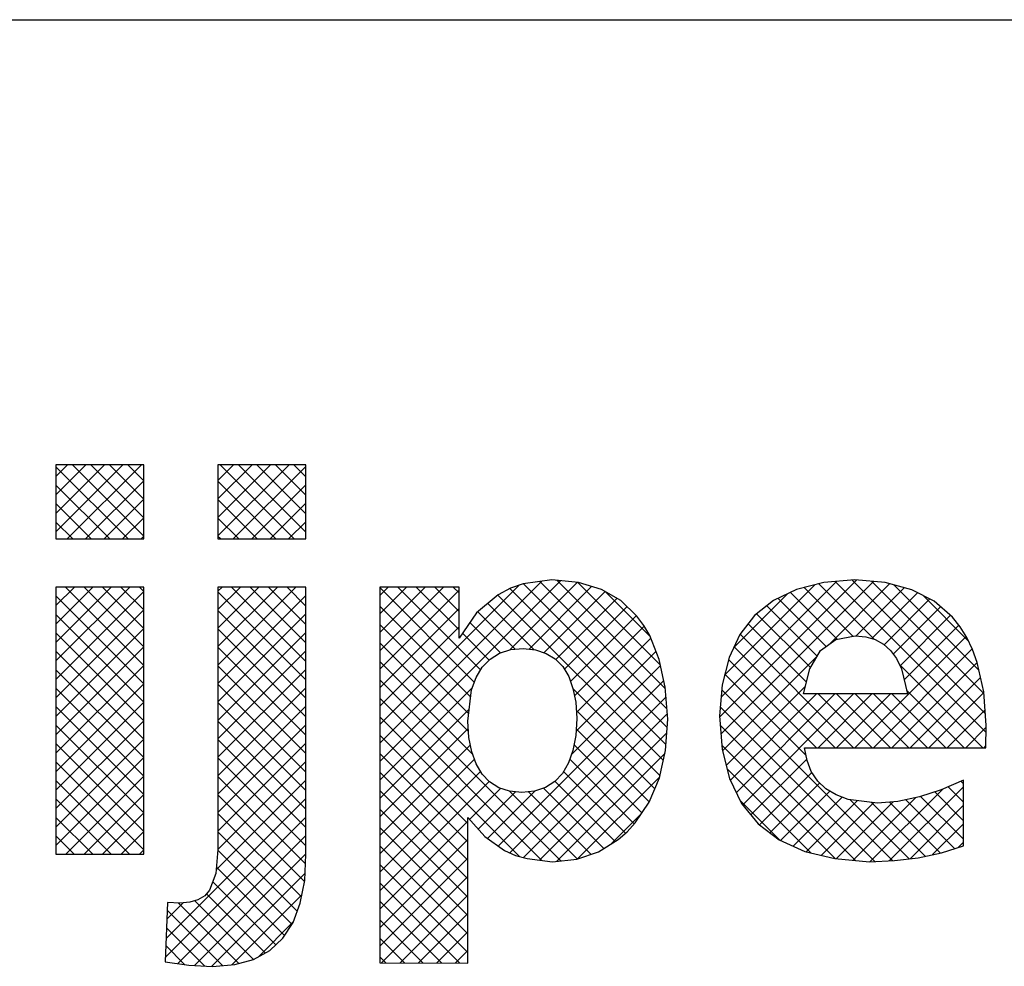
# Model space of a CAD drawing. Extents: x -1448 to 118900, y -195097 to 442500.
# Tile 78 of 103: x 103740 to 105896, y 360027 to 362100. Entities that reach past the tile are written whole.
import ezdxf

# ---------------------------------------------------------------- set-up
doc = ezdxf.new("R2010")
doc.units = 0
doc.header["$LTSCALE"] = 100
doc.layers.get('0').update_dxf_attribs({"linetype": 'CONTINUOUS'})
doc.layers.add('7', color=7, linetype='CONTINUOUS')
doc.layers.add('BL$4----', color=7, linetype='CONTINUOUS')
doc.styles.add('BURO-025', font='BUROFONT.shx', dxfattribs={"height": 250})
doc.styles.add('BURO-035', font='BUROFONT.shx', dxfattribs={"height": 350})
doc.styles.add('BURO-050', font='BUROFONT.shx', dxfattribs={"height": 500})

# ---------------------------------------------------------------- blocks, each defined once
blk = doc.blocks.new('KUIJPERSKLEUR')
at = {"color": 1}
blk.add_line((-185, 37), (-10, 37), dxfattribs=at)
at = {"color": 170}
for p, q in [((-150.81, 25.787), (-149.343, 27.254)), ((-150.81, 26.191), (-149.748, 27.254)), ((-150.81, 26.595), (-150.152, 27.254)), ((-150.81, 26.999), (-150.556, 27.254)), ((-149.229, 25.63), (-150.81, 27.212)), ((-150.563, 25.63), (-148.939, 27.254)), ((-148.885, 25.691), (-150.448, 27.254)), ((-148.885, 26.095), (-150.044, 27.254)), ((-148.885, 26.5), (-149.64, 27.254)), ((-148.885, 26.904), (-149.236, 27.254)), ((-147.261, 25.699), (-145.706, 27.254)), ((-147.261, 26.103), (-146.111, 27.254)), ((-147.261, 26.507), (-146.515, 27.254)), ((-147.261, 26.912), (-146.919, 27.254)), ((-145.592, 25.63), (-147.215, 27.254)), ((-146.926, 25.63), (-145.336, 27.22)), ((-145.336, 25.779), (-146.811, 27.254)), ((-145.336, 26.183), (-146.407, 27.254)), ((-145.336, 26.587), (-146.003, 27.254)), ((-145.336, 26.991), (-145.599, 27.254)), ((-149.633, 25.63), (-150.81, 26.808)), ((-150.159, 25.63), (-148.885, 26.904)), ((-145.996, 25.63), (-147.261, 26.896)), ((-146.522, 25.63), (-145.336, 26.816)), ((-150.037, 25.63), (-150.81, 26.404)), ((-149.755, 25.63), (-148.885, 26.5)), ((-146.4, 25.63), (-147.261, 26.492)), ((-146.118, 25.63), (-145.336, 26.412)), ((-149.351, 25.63), (-148.885, 26.096)), ((-150.441, 25.63), (-150.81, 26)), ((-146.804, 25.63), (-147.261, 26.088)), ((-145.714, 25.63), (-145.336, 26.008)), ((-148.946, 25.63), (-148.885, 25.692)), ((-147.208, 25.63), (-147.261, 25.684)), ((-143.719, 20.755), (-139.76, 24.714)), ((-143.719, 21.16), (-140.176, 24.702)), ((-143.719, 21.564), (-140.666, 24.616)), ((-140.869, 23.201), (-139.393, 24.677)), ((-137.424, 21.504), (-140.569, 24.649)), ((-140.448, 23.218), (-139.078, 24.588)), ((-137.43, 21.914), (-140.213, 24.697)), ((-137.462, 22.35), (-139.833, 24.722)), ((-137.574, 22.866), (-139.384, 24.676)), ((-136.278, 21.731), (-133.278, 24.73)), ((-136.248, 21.357), (-132.907, 24.697)), ((-136.244, 22.169), (-133.714, 24.698)), ((-136.166, 22.65), (-134.192, 24.624)), ((-132.891, 23.436), (-134.101, 24.647)), ((-133.87, 23.33), (-132.553, 24.648)), ((-130.44, 21.39), (-133.746, 24.696)), ((-130.457, 21.811), (-133.374, 24.728)), ((-130.488, 22.246), (-132.942, 24.7)), ((-130.597, 22.76), (-132.461, 24.623)), ((-150.81, 22.958), (-149.193, 24.576)), ((-150.81, 23.362), (-149.597, 24.576)), ((-150.81, 23.766), (-150.001, 24.576)), ((-150.81, 24.171), (-150.405, 24.576)), ((-150.81, 24.575), (-150.809, 24.576)), ((-150.81, 22.554), (-148.885, 24.479)), ((-148.885, 22.458), (-150.81, 24.384)), ((-148.885, 22.863), (-150.599, 24.576)), ((-148.885, 23.267), (-150.195, 24.576)), ((-148.885, 23.671), (-149.79, 24.576)), ((-148.885, 24.075), (-149.386, 24.576)), ((-148.885, 24.479), (-148.982, 24.576)), ((-147.261, 22.87), (-145.556, 24.576)), ((-147.261, 23.275), (-145.96, 24.576)), ((-147.261, 23.679), (-146.364, 24.576)), ((-147.261, 24.083), (-146.768, 24.576)), ((-147.261, 24.487), (-147.172, 24.576)), ((-145.336, 22.546), (-147.261, 24.471)), ((-147.261, 22.466), (-145.336, 24.392)), ((-145.336, 22.95), (-146.962, 24.576)), ((-145.336, 23.354), (-146.558, 24.576)), ((-145.336, 23.758), (-146.153, 24.576)), ((-145.336, 24.162), (-145.749, 24.576)), ((-145.336, 24.566), (-145.345, 24.576)), ((-143.719, 23.18), (-142.323, 24.576)), ((-143.719, 23.584), (-142.727, 24.576)), ((-143.719, 23.988), (-143.131, 24.576)), ((-143.719, 24.392), (-143.535, 24.576)), ((-141.648, 22.495), (-143.719, 24.566)), ((-143.719, 22.776), (-141.983, 24.511)), ((-141.513, 22.764), (-143.325, 24.576)), ((-141.983, 23.638), (-142.92, 24.576)), ((-141.983, 24.043), (-142.516, 24.576)), ((-141.983, 24.447), (-142.112, 24.576)), ((-137.506, 20.778), (-141.13, 24.402)), ((-137.45, 21.126), (-140.868, 24.544)), ((-140.123, 23.139), (-138.785, 24.477)), ((-137.797, 23.493), (-138.775, 24.472)), ((-135.964, 23.256), (-134.796, 24.424)), ((-133.699, 23.436), (-134.722, 24.46)), ((-133.358, 23.499), (-134.424, 24.565)), ((-133.289, 23.507), (-132.234, 24.562)), ((-132.941, 23.451), (-131.94, 24.452)), ((-130.828, 23.395), (-131.829, 24.396)), ((-141.728, 22.171), (-143.719, 24.162)), ((-140.337, 23.204), (-141.35, 24.218)), ((-139.864, 22.993), (-138.527, 24.33)), ((-134.137, 23.067), (-135.239, 24.168)), ((-133.943, 23.277), (-134.995, 24.329)), ((-132.673, 23.315), (-131.672, 24.316)), ((-150.81, 22.15), (-148.885, 24.075)), ((-148.885, 22.054), (-150.81, 23.979)), ((-145.336, 22.142), (-147.261, 24.067)), ((-147.261, 22.062), (-145.336, 23.988)), ((-143.719, 22.372), (-141.983, 24.107)), ((-140.753, 23.217), (-141.571, 24.034)), ((-139.676, 22.777), (-138.304, 24.15)), ((-139.541, 22.508), (-138.098, 23.951)), ((-134.287, 22.813), (-135.466, 23.991)), ((-132.475, 23.109), (-131.439, 24.145)), ((-132.325, 22.855), (-131.224, 23.955)), ((-141.772, 21.811), (-143.719, 23.757)), ((-141.075, 23.134), (-141.743, 23.802)), ((-139.453, 22.193), (-137.926, 23.72)), ((-134.375, 22.496), (-135.652, 23.773)), ((-132.233, 22.542), (-131.036, 23.739)), ((-150.81, 21.746), (-148.885, 23.671)), ((-148.885, 21.65), (-150.81, 23.575)), ((-145.336, 21.738), (-147.261, 23.663)), ((-147.261, 21.658), (-145.336, 23.583)), ((-143.719, 21.968), (-141.983, 23.703)), ((-141.322, 22.978), (-141.908, 23.564)), ((-133.342, 21.059), (-135.827, 23.544)), ((-141.777, 21.411), (-143.719, 23.353)), ((-139.41, 21.831), (-137.783, 23.458)), ((-133.312, 21.059), (-130.878, 23.493)), ((-150.81, 21.342), (-148.885, 23.267)), ((-148.885, 21.246), (-150.81, 23.171)), ((-145.336, 21.334), (-147.261, 23.259)), ((-147.261, 21.254), (-145.336, 23.179)), ((-139.418, 21.419), (-137.67, 23.167)), ((-133.746, 21.059), (-135.958, 23.271)), ((-132.908, 21.059), (-130.746, 23.221)), ((-150.81, 20.938), (-148.885, 22.863)), ((-141.683, 20.913), (-143.719, 22.949)), ((-139.519, 20.914), (-137.573, 22.86)), ((-136.212, 20.988), (-134.144, 23.057)), ((-134.151, 21.059), (-136.08, 22.989)), ((-132.504, 21.059), (-130.635, 22.928)), ((-130.514, 21.059), (-132.341, 22.886)), ((-148.885, 20.842), (-150.81, 22.767)), ((-145.336, 20.929), (-147.261, 22.855)), ((-147.261, 20.85), (-145.336, 22.775)), ((-134.384, 20.889), (-136.162, 22.667)), ((-150.81, 20.534), (-148.885, 22.459)), ((-145.336, 20.525), (-147.261, 22.451)), ((-139.755, 18.582), (-143.719, 22.545)), ((-141.125, 18.904), (-137.498, 22.531)), ((-132.1, 21.059), (-130.561, 22.598)), ((-148.885, 20.438), (-150.81, 22.363)), ((-147.261, 20.446), (-145.336, 22.371)), ((-143.719, 20.351), (-141.69, 22.38)), ((-137.579, 20.446), (-139.488, 22.356)), ((-132.488, 18.589), (-136.23, 22.33)), ((-136.129, 20.667), (-134.4, 22.396)), ((-136.041, 20.351), (-134.154, 22.238)), ((-135.909, 20.079), (-133.75, 22.238)), ((-135.771, 19.812), (-133.346, 22.238)), ((-134.12, 21.059), (-132.941, 22.238)), ((-132.938, 21.059), (-134.117, 22.238)), ((-133.716, 21.059), (-132.537, 22.238)), ((-132.534, 21.059), (-133.713, 22.238)), ((-132.13, 21.059), (-133.309, 22.238)), ((-131.726, 21.059), (-132.905, 22.238)), ((-131.322, 21.059), (-132.501, 22.238)), ((-130.918, 21.059), (-132.18, 22.322)), ((-131.696, 21.059), (-130.489, 22.266)), ((-150.81, 20.129), (-148.885, 22.055)), ((-145.336, 20.121), (-147.261, 22.047)), ((-140.17, 18.592), (-143.719, 22.141)), ((-140.869, 18.755), (-137.449, 22.176)), ((-148.885, 20.034), (-150.81, 21.959)), ((-147.261, 20.042), (-145.336, 21.967)), ((-143.719, 19.947), (-141.761, 21.905)), ((-140.569, 18.652), (-137.421, 21.799)), ((-137.693, 20.157), (-139.413, 21.876)), ((-132.874, 18.57), (-136.262, 21.958)), ((-131.291, 21.059), (-130.463, 21.888)), ((-150.81, 19.725), (-148.885, 21.65)), ((-145.336, 19.717), (-147.261, 21.642)), ((-147.261, 19.638), (-145.336, 21.563)), ((-140.659, 18.678), (-143.719, 21.737)), ((-148.885, 19.63), (-150.81, 21.555)), ((-143.719, 19.543), (-141.782, 21.48)), ((-140.219, 18.598), (-137.432, 21.384)), ((-137.815, 19.875), (-139.415, 21.475)), ((-133.298, 18.591), (-136.264, 21.556)), ((-130.887, 21.059), (-130.439, 21.508)), ((-150.81, 19.321), (-148.885, 21.246)), ((-148.885, 19.226), (-150.81, 21.151)), ((-145.336, 19.313), (-147.261, 21.238)), ((-147.261, 19.233), (-145.336, 21.159)), ((-141.787, 19.401), (-143.719, 21.333)), ((-143.719, 19.139), (-141.734, 21.123)), ((-141.788, 18.998), (-143.719, 20.929)), ((-139.839, 18.574), (-137.471, 20.941)), ((-137.978, 19.633), (-139.464, 21.12)), ((-133.741, 18.629), (-136.228, 21.117)), ((-130.483, 21.059), (-130.444, 21.098)), ((-150.81, 18.917), (-148.885, 20.842)), ((-148.885, 18.821), (-150.81, 20.747)), ((-147.262, 18.829), (-145.336, 20.755)), ((-145.336, 18.909), (-147.261, 20.834)), ((-143.719, 18.735), (-141.646, 20.808)), ((-138.144, 19.395), (-139.557, 20.808)), ((-135.591, 19.589), (-134.368, 20.812)), ((-143.719, 18.331), (-141.511, 20.538)), ((-141.789, 18.595), (-143.719, 20.525)), ((-138.34, 19.187), (-139.693, 20.54)), ((-134.269, 18.753), (-136.111, 20.595)), ((-135.403, 19.372), (-134.257, 20.518)), ((-149.196, 18.728), (-150.81, 20.342)), ((-150.595, 18.728), (-148.885, 20.438)), ((-147.3, 18.387), (-145.336, 20.351)), ((-145.345, 18.514), (-147.261, 20.43)), ((-143.719, 17.927), (-141.324, 20.322)), ((-138.565, 19.008), (-139.879, 20.322)), ((-139.386, 18.623), (-137.583, 20.425)), ((-135.174, 19.198), (-134.084, 20.287)), ((-130.936, 20.269), (-130.989, 20.323)), ((-141.79, 18.191), (-143.719, 20.12)), ((-141.75, 19.491), (-141.072, 20.169)), ((-141.561, 19.276), (-140.743, 20.094)), ((-141.361, 19.072), (-140.318, 20.115)), ((-139.39, 18.621), (-140.88, 20.111)), ((-139.089, 18.724), (-140.46, 20.095)), ((-138.813, 18.851), (-140.135, 20.174)), ((-134.939, 19.028), (-133.862, 20.105)), ((-132.977, 18.565), (-131.391, 20.151)), ((-132.553, 18.586), (-130.936, 20.202)), ((-130.936, 19.461), (-131.566, 20.092)), ((-130.936, 19.865), (-131.273, 20.202)), ((-149.6, 18.728), (-150.81, 19.938)), ((-150.191, 18.728), (-148.885, 20.034)), ((-148.399, 16.883), (-145.336, 19.946)), ((-145.366, 18.131), (-147.261, 20.026)), ((-134.956, 19.036), (-135.826, 19.906)), ((-134.662, 18.901), (-133.589, 19.974)), ((-134.38, 18.779), (-133.258, 19.901)), ((-134.053, 18.701), (-132.897, 19.858)), ((-133.723, 18.627), (-132.478, 19.873)), ((-132.123, 18.627), (-133.416, 19.921)), ((-133.351, 18.595), (-131.979, 19.967)), ((-131.774, 18.683), (-132.956, 19.865)), ((-131.443, 18.756), (-132.554, 19.867)), ((-131.133, 18.85), (-132.201, 19.918)), ((-130.936, 19.057), (-131.873, 19.994)), ((-149.787, 18.728), (-148.885, 19.63)), ((-145.433, 17.794), (-147.261, 19.622)), ((-141.79, 17.788), (-143.719, 19.716)), ((-132.105, 18.629), (-130.936, 19.798)), ((-150.004, 18.728), (-150.81, 19.534)), ((-148.416, 16.462), (-145.336, 19.542)), ((-143.719, 17.523), (-141.787, 19.454)), ((-138.651, 18.954), (-137.993, 19.611)), ((-149.383, 18.728), (-148.885, 19.226)), ((-145.525, 17.482), (-147.261, 19.218)), ((-141.791, 17.385), (-143.719, 19.312)), ((-131.612, 18.719), (-130.936, 19.394)), ((-150.408, 18.728), (-150.81, 19.13)), ((-148.142, 16.332), (-145.336, 19.138)), ((-143.719, 17.118), (-141.788, 19.049)), ((-131.05, 18.876), (-130.936, 18.99)), ((-148.979, 18.728), (-148.885, 18.822)), ((-145.643, 17.195), (-147.263, 18.815)), ((-141.792, 16.981), (-143.719, 18.908)), ((-147.777, 16.293), (-145.336, 18.734)), ((-143.719, 16.714), (-141.789, 18.644)), ((-145.801, 16.949), (-147.295, 18.443)), ((-141.793, 16.578), (-143.719, 18.504)), ((-147.393, 16.273), (-145.355, 18.311)), ((-145.997, 16.742), (-147.376, 18.121)), ((-143.678, 16.351), (-141.789, 18.239)), ((-141.964, 16.345), (-143.719, 18.1)), ((-146.486, 16.422), (-147.769, 17.706)), ((-146.225, 16.565), (-147.516, 17.857)), ((-146.955, 16.307), (-145.424, 17.838)), ((-142.369, 16.346), (-143.719, 17.696)), ((-143.275, 16.35), (-141.79, 17.834)), ((-148.382, 17.304), (-148.026, 17.661)), ((-147.162, 16.29), (-148.374, 17.502)), ((-146.804, 16.336), (-148.123, 17.655)), ((-142.775, 16.348), (-143.719, 17.292)), ((-142.872, 16.348), (-141.791, 17.43)), ((-147.558, 16.281), (-148.39, 17.114)), ((-146.376, 16.482), (-145.614, 17.243)), ((-143.18, 16.349), (-143.719, 16.888)), ((-142.47, 16.347), (-141.792, 17.025)), ((-147.992, 16.312), (-148.406, 16.725)), ((-142.067, 16.345), (-141.793, 16.62)), ((-143.586, 16.351), (-143.719, 16.483))]:
    blk.add_line(p, q, dxfattribs=at)
at = {"layer": '7', "color": 170, "linetype": 'CONTINUOUS'}
for p, q in [((-148.885, 27.254), (-150.81, 27.254)), ((-150.81, 27.254), (-150.81, 25.63)), ((-148.885, 25.63), (-148.885, 27.254)), ((-145.336, 27.254), (-147.261, 27.254)), ((-147.261, 27.254), (-147.261, 25.63)), ((-145.336, 25.63), (-145.336, 27.254)), ((-150.81, 25.63), (-148.885, 25.63)), ((-147.261, 25.63), (-145.336, 25.63)), ((-140.575, 24.648), (-140.857, 24.55)), ((-139.947, 24.733), (-140.575, 24.648)), ((-139.364, 24.674), (-139.947, 24.733)), ((-138.866, 24.523), (-139.364, 24.674)), ((-133.994, 24.674), (-134.59, 24.523)), ((-133.313, 24.733), (-133.994, 24.674)), ((-132.652, 24.674), (-133.313, 24.733)), ((-132.069, 24.517), (-132.652, 24.674)), ((-150.81, 24.576), (-150.81, 18.728)), ((-148.885, 24.576), (-150.81, 24.576)), ((-148.885, 18.728), (-148.885, 24.576)), ((-147.261, 24.576), (-147.261, 18.833)), ((-145.336, 24.576), (-147.261, 24.576)), ((-145.336, 18.722), (-145.336, 24.576)), ((-143.719, 24.576), (-143.719, 16.351)), ((-141.983, 24.576), (-143.719, 24.576)), ((-141.983, 23.456), (-141.983, 24.576)), ((-141.125, 24.406), (-141.597, 24.013)), ((-140.857, 24.55), (-141.125, 24.406)), ((-138.441, 24.281), (-138.866, 24.523)), ((-134.59, 24.523), (-135.094, 24.281)), ((-131.578, 24.268), (-132.069, 24.517)), ((-138.087, 23.941), (-138.441, 24.281)), ((-135.094, 24.281), (-135.513, 23.954)), ((-131.178, 23.915), (-131.578, 24.268)), ((-141.597, 24.013), (-141.983, 23.456)), ((-137.936, 23.738), (-138.087, 23.941)), ((-135.513, 23.954), (-135.834, 23.535)), ((-137.805, 23.515), (-137.936, 23.738)), ((-131.008, 23.705), (-131.178, 23.915)), ((-137.602, 22.991), (-137.805, 23.515)), ((-135.834, 23.535), (-136.07, 23.031)), ((-133.732, 23.43), (-133.306, 23.509)), ((-133.306, 23.509), (-133.077, 23.489)), ((-130.864, 23.469), (-131.008, 23.705)), ((-134.066, 23.188), (-133.732, 23.43)), ((-133.077, 23.489), (-132.868, 23.43)), ((-132.868, 23.43), (-132.684, 23.325)), ((-132.684, 23.325), (-132.534, 23.188)), ((-130.739, 23.207), (-130.864, 23.469)), ((-141.302, 22.998), (-141.093, 23.129)), ((-141.093, 23.129), (-140.85, 23.207)), ((-140.85, 23.207), (-140.575, 23.233)), ((-140.575, 23.233), (-140.307, 23.201)), ((-140.307, 23.201), (-140.071, 23.122)), ((-140.071, 23.122), (-139.875, 23.004)), ((-134.302, 22.788), (-134.066, 23.188)), ((-132.534, 23.188), (-132.403, 23.011)), ((-130.635, 22.926), (-130.739, 23.207)), ((-141.479, 22.821), (-141.302, 22.998)), ((-139.875, 23.004), (-139.711, 22.834)), ((-137.465, 22.382), (-137.602, 22.991)), ((-136.07, 23.031), (-136.221, 22.434)), ((-132.403, 23.011), (-132.292, 22.788)), ((-130.491, 22.284), (-130.635, 22.926)), ((-141.61, 22.598), (-141.479, 22.821)), ((-139.711, 22.834), (-139.58, 22.618)), ((-134.439, 22.238), (-134.302, 22.788)), ((-132.292, 22.788), (-132.16, 22.238)), ((-141.708, 22.33), (-141.61, 22.598)), ((-139.58, 22.618), (-139.488, 22.356)), ((-136.221, 22.434), (-136.279, 21.754)), ((-141.793, 21.642), (-141.708, 22.33)), ((-139.488, 22.356), (-139.423, 22.055)), ((-137.412, 21.681), (-137.465, 22.382)), ((-132.16, 22.238), (-134.439, 22.238)), ((-130.438, 21.544), (-130.491, 22.284)), ((-139.423, 22.055), (-139.403, 21.701)), ((-141.767, 21.282), (-141.793, 21.642)), ((-139.403, 21.701), (-139.423, 21.328)), ((-137.458, 21.001), (-137.412, 21.681)), ((-136.279, 21.754), (-136.221, 21.02)), ((-130.445, 21.059), (-130.438, 21.544)), ((-141.702, 20.968), (-141.767, 21.282)), ((-139.423, 21.328), (-139.488, 21.001)), ((-141.61, 20.706), (-141.702, 20.968)), ((-139.488, 21.001), (-139.586, 20.725)), ((-137.589, 20.398), (-137.458, 21.001)), ((-136.221, 21.02), (-136.057, 20.385)), ((-134.42, 21.059), (-130.445, 21.059)), ((-134.361, 20.778), (-134.42, 21.059)), ((-141.479, 20.483), (-141.61, 20.706)), ((-139.586, 20.725), (-139.718, 20.496)), ((-134.269, 20.536), (-134.361, 20.778)), ((-139.718, 20.496), (-139.881, 20.319)), ((-134.125, 20.326), (-134.269, 20.536)), ((-141.315, 20.313), (-141.479, 20.483)), ((-141.112, 20.182), (-141.315, 20.313)), ((-139.881, 20.319), (-140.091, 20.188)), ((-137.818, 19.868), (-137.589, 20.398)), ((-136.057, 20.385), (-135.795, 19.841)), ((-133.948, 20.156), (-134.125, 20.326)), ((-130.936, 20.346), (-131.427, 20.136)), ((-130.936, 18.911), (-130.936, 20.346)), ((-140.877, 20.11), (-141.112, 20.182)), ((-140.608, 20.077), (-140.877, 20.11)), ((-140.333, 20.11), (-140.608, 20.077)), ((-140.091, 20.188), (-140.333, 20.11)), ((-133.725, 20.025), (-133.948, 20.156)), ((-131.427, 20.136), (-131.899, 19.985)), ((-138.126, 19.416), (-137.818, 19.868)), ((-135.795, 19.841), (-135.435, 19.396)), ((-133.464, 19.926), (-133.725, 20.025)), ((-132.815, 19.848), (-133.464, 19.926)), ((-132.37, 19.881), (-132.815, 19.848)), ((-131.899, 19.985), (-132.37, 19.881)), ((-141.793, 16.344), (-141.787, 19.534)), ((-141.787, 19.534), (-141.42, 19.115)), ((-138.303, 19.219), (-138.126, 19.416)), ((-138.499, 19.049), (-138.303, 19.219)), ((-135.435, 19.396), (-134.97, 19.042)), ((-141.42, 19.115), (-140.988, 18.807)), ((-138.925, 18.781), (-138.499, 19.049)), ((-134.97, 19.042), (-134.413, 18.787)), ((-147.261, 18.833), (-147.307, 18.303)), ((-140.988, 18.807), (-140.746, 18.702)), ((-139.403, 18.617), (-138.925, 18.781)), ((-134.413, 18.787), (-133.752, 18.63)), ((-131.925, 18.649), (-131.42, 18.761)), ((-131.42, 18.761), (-130.936, 18.911)), ((-150.81, 18.728), (-148.885, 18.728)), ((-145.362, 18.152), (-145.336, 18.722)), ((-140.746, 18.702), (-140.49, 18.63)), ((-140.49, 18.63), (-139.934, 18.564)), ((-139.934, 18.564), (-139.403, 18.617)), ((-133.752, 18.63), (-132.992, 18.564)), ((-132.992, 18.564), (-132.448, 18.591)), ((-132.448, 18.591), (-131.925, 18.649)), ((-147.307, 18.303), (-147.444, 17.942)), ((-145.46, 17.654), (-145.362, 18.152)), ((-147.444, 17.942), (-147.549, 17.818)), ((-147.7, 17.726), (-147.877, 17.674)), ((-147.549, 17.818), (-147.7, 17.726)), ((-148.368, 17.667), (-148.42, 16.371)), ((-148.099, 17.654), (-148.368, 17.667)), ((-147.877, 17.674), (-148.099, 17.654)), ((-145.617, 17.235), (-145.46, 17.654)), ((-145.84, 16.888), (-145.617, 17.235)), ((-146.128, 16.619), (-145.84, 16.888)), ((-146.482, 16.423), (-146.128, 16.619)), ((-146.894, 16.312), (-146.482, 16.423)), ((-148.42, 16.371), (-147.896, 16.299)), ((-147.896, 16.299), (-147.379, 16.272)), ((-147.379, 16.272), (-146.894, 16.312)), ((-143.719, 16.351), (-141.793, 16.344))]:
    blk.add_line(p, q, dxfattribs=at)
at = {"color": 150, "style": 'BURO-025'}
for tag, p in [('TKSCHAAL', (-167, 67)), ('TKBLADNR', (-124, 67)), ('TKDATCREAT', (-81, 67)), ('TKDATA', (-30, 67)), ('TKINIT', (-30, 58)), ('PRPRLEID', (-30, 49)), ('PRGRLEID', (-30, 40))]:
    blk.add_attdef(tag, p, '', height=2.5, dxfattribs=at)
at = {"color": 3, "style": 'BURO-035'}
for tag, p in [('PROMSCHR', (-177, 55)), ('TK1OMSCHR', (-177, 42))]:
    blk.add_attdef(tag, p, '', height=3.5, dxfattribs=at)
at = {"color": 1, "style": 'BURO-025'}
blk.add_attdef('TKFILE', (-4, 40), '', height=2.5, rotation=90, dxfattribs=at)
blk.add_attdef('PRNAAM', (-30, 31.5), '', height=2.5, dxfattribs=at)
at = {"color": 4, "style": 'BURO-050'}
blk.add_attdef('TKTEKNR', (-48, 19), '', height=5, dxfattribs=at)

msp = doc.modelspace()

# ---------------------------------------------------------------- block references
at = {"layer": 'BL$4----', "xscale": 100, "yscale": 100, "zscale": 100}
msp.add_blockref('KUIJPERSKLEUR', (118900, 358400.2), dxfattribs=at)

doc.saveas('drawing.dxf')
